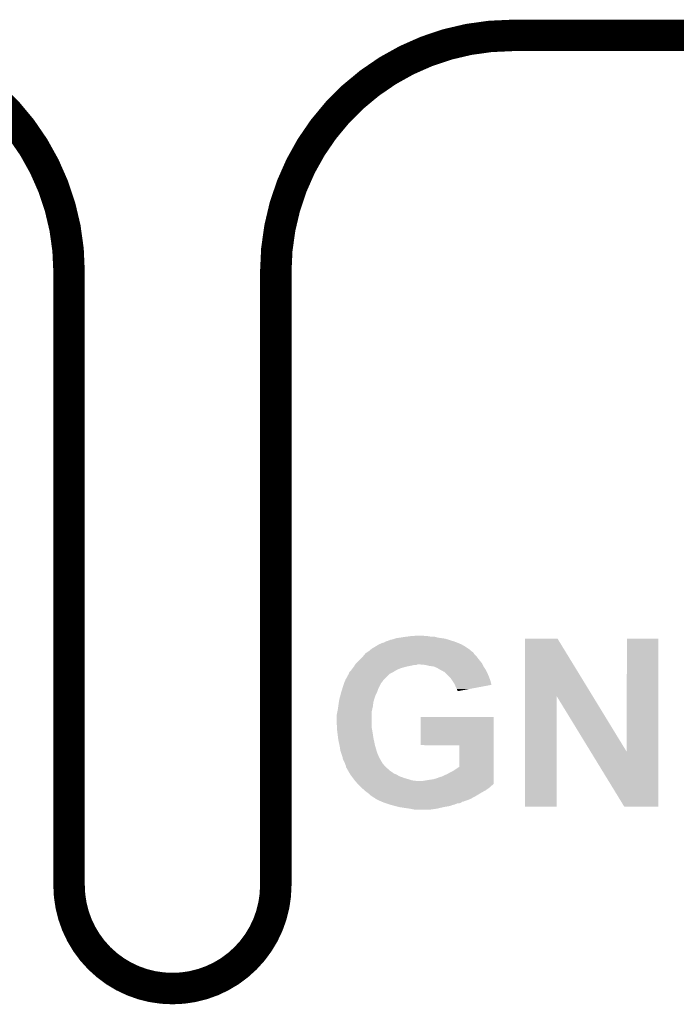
# Model space of a CAD drawing. Extents: x -1.3 to 24.2, y -3.9 to 39.2.
# Tile 24 of 29: x 6.6 to 9.8, y 34.4 to 39.2. Entities that reach past the tile are written whole.
import ezdxf

# ---------------------------------------------------------------- set-up
doc = ezdxf.new("R2010")
doc.units = 0
doc.layers.add('THERMO_32_CLICK_V100_GKO', color=5, linetype='CONTINUOUS')
doc.layers.add('THERMO_32_CLICK_V100_GTO', color=14, linetype='CONTINUOUS')

msp = doc.modelspace()

# ---------------------------------------------------------------- linework, layer by layer
at = {"layer": 'THERMO_32_CLICK_V100_GKO', "const_width": 0.1524}
for points in [[(6.858, 37.973, 0.4142136), (5.715, 39.116)], [(9.00176, 39.116, 0.4142136), (7.85876, 37.973)], [(6.858, 35.0012, 1), (7.85876, 35.0012)]]:
    msp.add_lwpolyline(points, format="xyb", dxfattribs=at)
for points in [[(9.00176, 39.116), (18.796, 39.116)], [(6.858, 35.0012), (6.858, 37.973)], [(7.85876, 35.0012), (7.85876, 37.973)]]:
    msp.add_lwpolyline(points, dxfattribs=at)
at = {"layer": 'THERMO_32_CLICK_V100_GTO'}
for points in [[(8.402322, 36.184842), (8.415022, 36.18992), (8.711692, 36.184842), (8.69544, 36.18992)], [(8.415022, 36.18992), (8.42772, 36.192462), (8.69544, 36.18992), (8.687306, 36.192462)], [(8.42772, 36.192462), (8.435336, 36.195), (8.687306, 36.192462), (8.679182, 36.195)], [(8.435336, 36.195), (8.442962, 36.19754), (8.679182, 36.195), (8.661402, 36.19754)], [(8.442962, 36.19754), (8.46074, 36.20008), (8.661402, 36.19754), (8.643622, 36.20008)], [(8.46074, 36.20008), (8.47598, 36.20262), (8.643622, 36.20008), (8.634734, 36.20262)], [(8.47598, 36.20262), (8.49503, 36.20516), (8.634734, 36.20262), (8.625844, 36.20516)], [(8.49503, 36.20516), (8.51408, 36.2077), (8.608062, 36.20516), (8.592822, 36.2077)], [(8.51408, 36.2077), (8.554718, 36.21024), (8.580122, 36.2077), (8.569962, 36.21024)], [(9.065274, 35.91806), (9.06528, 36.19499), (9.392006, 35.91806), (9.222744, 36.19499)], [(9.06528, 36.19499), (9.065282, 36.195), (9.222744, 36.19499), (9.065282, 36.195)], [(9.55802, 35.64644), (9.55804, 36.194978), (9.710404, 35.64644), (9.71042, 36.194978)], [(9.55804, 36.194978), (9.558042, 36.195), (9.71042, 36.194978), (9.558042, 36.195)], [(8.30834, 36.13404), (8.320524, 36.144194), (8.80618, 36.13404), (8.796026, 36.144194)], [(8.320524, 36.144194), (8.32053, 36.1442), (8.796026, 36.144194), (8.793486, 36.1442)], [(8.32053, 36.1442), (8.323576, 36.146738), (8.793486, 36.1442), (8.790942, 36.146738)], [(8.323576, 36.146738), (8.323582, 36.146742), (8.790942, 36.146738), (8.790938, 36.146742)], [(8.323582, 36.146742), (8.340514, 36.1569), (8.790938, 36.146742), (8.7757, 36.1569)], [(8.340514, 36.1569), (8.35745, 36.16706), (8.7757, 36.1569), (8.757922, 36.16706)], [(8.35745, 36.16706), (8.361684, 36.1696), (8.757922, 36.16706), (8.751996, 36.1696)], [(8.361684, 36.1696), (8.364224, 36.169602), (8.751996, 36.1696), (8.75199, 36.169602)], [(8.364224, 36.169602), (8.374378, 36.17468), (8.75199, 36.169602), (8.74014, 36.17468)], [(8.374378, 36.17468), (8.374382, 36.174682), (8.74014, 36.17468), (8.740136, 36.174682)], [(8.374382, 36.174682), (8.384544, 36.177222), (8.740136, 36.174682), (8.733364, 36.177222)], [(8.384544, 36.177222), (8.392162, 36.182302), (8.733364, 36.177222), (8.71982, 36.182302)], [(8.392162, 36.182302), (8.402322, 36.184842), (8.71982, 36.182302), (8.711692, 36.184842)], [(8.247378, 36.075618), (8.27278, 36.10102), (8.856982, 36.075618), (8.83666, 36.10102)], [(8.27278, 36.10102), (8.2804, 36.10864), (8.83666, 36.10102), (8.830944, 36.10864)], [(8.2804, 36.10864), (8.282514, 36.111178), (8.830944, 36.10864), (8.82904, 36.111178)], [(8.282514, 36.111178), (8.290982, 36.121338), (8.82904, 36.111178), (8.818882, 36.121338)], [(8.290982, 36.121338), (8.293102, 36.12388), (8.818882, 36.121338), (8.817188, 36.12388)], [(8.293102, 36.12388), (8.300718, 36.128958), (8.817188, 36.12388), (8.813802, 36.128958)], [(8.300718, 36.128958), (8.30834, 36.13404), (8.813802, 36.128958), (8.80618, 36.13404)], [(8.22198, 36.040062), (8.227694, 36.04768), (8.437884, 36.040062), (8.45312, 36.04768)], [(8.227694, 36.04768), (8.231504, 36.05276), (8.45312, 36.04768), (8.465818, 36.05276)], [(8.231504, 36.05276), (8.23722, 36.06038), (8.465818, 36.05276), (8.49376, 36.06038)], [(8.23722, 36.06038), (8.237222, 36.060382), (8.49376, 36.06038), (8.49377, 36.060382)], [(8.237222, 36.060382), (8.240268, 36.06546), (8.49377, 36.060382), (8.51916, 36.06546)], [(8.240268, 36.06546), (8.241792, 36.068), (8.51916, 36.06546), (8.529318, 36.068)], [(8.241792, 36.068), (8.243314, 36.070538), (8.539476, 36.068), (8.544556, 36.070538)], [(8.243314, 36.070538), (8.243316, 36.07054), (8.544556, 36.070538), (8.554722, 36.07054)], [(8.243316, 36.07054), (8.244842, 36.073082), (8.859522, 36.07054), (8.85825, 36.073082)], [(8.244842, 36.073082), (8.247378, 36.075618), (8.85825, 36.073082), (8.856982, 36.075618)], [(8.582658, 36.068), (8.554722, 36.07054), (8.860792, 36.068), (8.859522, 36.07054)], [(8.60298, 36.06292), (8.582658, 36.068), (8.863332, 36.06292), (8.860792, 36.068)], [(8.623296, 36.06038), (8.60298, 36.06292), (8.864602, 36.06038), (8.863332, 36.06292)], [(8.623302, 36.060378), (8.623296, 36.06038), (8.864602, 36.060378), (8.864602, 36.06038)], [(8.641078, 36.05276), (8.623302, 36.060378), (8.86968, 36.05276), (8.864602, 36.060378)], [(8.653782, 36.04514), (8.641078, 36.05276), (8.87476, 36.04514), (8.86968, 36.05276)], [(8.653786, 36.045138), (8.653782, 36.04514), (8.87476, 36.045138), (8.87476, 36.04514)], [(8.663938, 36.04006), (8.653786, 36.045138), (8.8773, 36.04006), (8.87476, 36.045138)], [(8.19549, 35.99434), (8.19658, 35.996882), (8.37946, 35.99434), (8.382002, 35.996882)], [(8.19658, 35.996882), (8.20674, 36.014666), (8.382002, 35.996882), (8.399786, 36.014666)], [(8.20674, 36.014666), (8.206746, 36.017206), (8.399786, 36.014666), (8.402326, 36.017206)], [(8.206746, 36.017206), (8.209282, 36.019744), (8.402326, 36.017206), (8.404864, 36.019744)], [(8.209282, 36.019744), (8.211818, 36.024818), (8.404864, 36.019744), (8.40994, 36.024818)], [(8.211818, 36.024818), (8.21182, 36.024822), (8.40994, 36.024818), (8.409946, 36.024822)], [(8.21182, 36.024822), (8.214362, 36.03244), (8.409946, 36.024822), (8.42518, 36.03244)], [(8.214362, 36.03244), (8.214364, 36.032442), (8.42518, 36.03244), (8.425182, 36.032442)], [(8.214364, 36.032442), (8.221978, 36.04006), (8.425182, 36.032442), (8.437882, 36.04006)], [(8.221978, 36.04006), (8.22198, 36.040062), (8.437882, 36.04006), (8.437884, 36.040062)], [(8.671554, 36.034984), (8.663938, 36.04006), (8.879838, 36.034984), (8.8773, 36.04006)], [(8.674094, 36.03498), (8.671554, 36.034984), (8.87984, 36.03498), (8.879838, 36.034984)], [(8.679176, 36.0299), (8.674094, 36.03498), (8.88238, 36.0299), (8.87984, 36.03498)], [(8.69696, 36.01212), (8.679176, 36.0299), (8.89, 36.01212), (8.88238, 36.0299)], [(8.704578, 36.004502), (8.69696, 36.01212), (8.892858, 36.004502), (8.89, 36.01212)], [(8.713048, 35.991798), (8.704578, 36.004502), (8.89762, 35.991798), (8.892858, 36.004502)], [(8.17626, 35.93846), (8.180226, 35.951158), (8.349826, 35.93846), (8.35406, 35.951158)], [(8.180226, 35.951158), (8.18896, 35.979102), (8.35406, 35.951158), (8.36803, 35.979102)], [(8.18896, 35.979102), (8.190046, 35.981636), (8.36803, 35.979102), (8.369298, 35.981636)], [(8.190046, 35.981636), (8.192224, 35.986718), (8.369298, 35.981636), (8.374378, 35.986718)], [(8.192224, 35.986718), (8.19549, 35.99434), (8.374378, 35.986718), (8.37946, 35.99434)], [(8.724898, 35.974022), (8.713048, 35.991798), (8.902046, 35.974022), (8.89762, 35.991798)], [(8.725918, 35.971476), (8.724898, 35.974022), (8.902678, 35.971476), (8.902046, 35.974022)], [(8.72998, 35.96132), (8.725918, 35.971476), (8.848496, 35.96132), (8.902678, 35.971476)], [(8.73506, 35.95116), (8.72998, 35.96132), (8.794292, 35.95116), (8.848496, 35.96132)], [(8.7376, 35.943544), (8.73506, 35.95116), (8.75366, 35.943544), (8.794292, 35.95116)], [(8.164144, 35.887658), (8.1661, 35.900362), (8.3312, 35.887658), (8.334828, 35.900362)], [(8.1661, 35.900362), (8.167454, 35.90544), (8.334828, 35.900362), (8.33628, 35.90544)], [(8.167454, 35.90544), (8.171516, 35.920678), (8.33628, 35.90544), (8.34136, 35.920678)], [(8.171516, 35.920678), (8.175582, 35.93592), (8.34136, 35.920678), (8.34898, 35.93592)], [(8.175582, 35.93592), (8.17626, 35.93846), (8.34898, 35.93592), (8.349826, 35.93846)], [(8.740132, 35.941008), (8.7376, 35.943544), (8.740132, 35.941008), (8.75366, 35.943544)], [(9.06526, 35.382222), (9.065274, 35.91806), (9.217638, 35.382222), (9.21766, 35.91806)], [(9.383748, 35.64644), (9.21766, 35.91806), (9.55802, 35.64644), (9.392006, 35.91806)], [(8.15848, 35.84956), (8.16102, 35.86734), (8.324708, 35.84956), (8.328658, 35.86734)], [(8.16102, 35.867342), (8.164144, 35.887658), (8.32866, 35.867342), (8.3312, 35.887658)], [(8.16102, 35.86734), (8.16102, 35.867342), (8.328658, 35.86734), (8.32866, 35.867342)], [(8.1534, 35.824162), (8.157462, 35.844478), (8.32358, 35.824162), (8.32358, 35.844478)], [(8.1534, 35.791138), (8.1534, 35.824162), (8.32358, 35.791138), (8.32358, 35.824162)], [(8.157462, 35.844478), (8.15848, 35.84956), (8.32358, 35.844478), (8.324708, 35.84956)], [(8.5598, 35.679402), (8.55982, 35.816518), (8.912856, 35.679402), (8.91286, 35.816518)], [(8.55982, 35.816518), (8.559822, 35.81654), (8.91286, 35.816518), (8.559822, 35.81654)], [(8.155194, 35.760658), (8.1534, 35.791138), (8.32358, 35.760658), (8.32358, 35.791138)], [(8.15594, 35.74796), (8.155194, 35.760658), (8.32612, 35.74796), (8.32358, 35.760658)], [(8.157846, 35.73272), (8.15594, 35.74796), (8.32866, 35.73272), (8.32612, 35.74796)], [(8.160068, 35.714942), (8.157846, 35.73272), (8.3312, 35.714942), (8.32866, 35.73272)], [(8.16102, 35.70732), (8.160068, 35.714942), (8.332834, 35.70732), (8.3312, 35.714942)], [(8.167008, 35.67938), (8.16102, 35.70732), (8.33882, 35.67938), (8.332834, 35.70732)], [(8.16864, 35.671758), (8.167008, 35.67938), (8.340998, 35.671758), (8.33882, 35.67938)], [(8.17118, 35.653982), (8.16864, 35.671758), (8.346078, 35.653982), (8.340998, 35.671758)], [(8.747738, 35.67938), (8.5598, 35.679402), (8.912856, 35.67938), (8.912856, 35.679402)], [(8.74776, 35.57525), (8.747738, 35.67938), (8.912854, 35.57525), (8.912856, 35.67938)], [(8.174568, 35.643818), (8.17118, 35.653982), (8.34898, 35.643818), (8.346078, 35.653982)], [(8.180492, 35.62604), (8.174568, 35.643818), (8.3566, 35.62604), (8.34898, 35.643818)], [(8.181338, 35.6235), (8.180492, 35.62604), (8.357872, 35.6235), (8.3566, 35.62604)], [(8.18388, 35.610802), (8.181338, 35.6235), (8.36422, 35.610802), (8.357872, 35.6235)], [(9.545316, 35.38221), (9.383748, 35.64644), (9.710398, 35.38221), (9.710404, 35.64644)], [(8.19277, 35.593022), (8.18388, 35.610802), (8.37438, 35.593022), (8.36422, 35.610802)], [(8.19404, 35.59048), (8.19277, 35.593022), (8.376414, 35.59048), (8.37438, 35.593022)], [(8.19658, 35.582862), (8.19404, 35.59048), (8.382508, 35.582862), (8.376414, 35.59048)], [(8.197852, 35.58032), (8.19658, 35.582862), (8.38454, 35.58032), (8.382508, 35.582862)], [(8.199118, 35.577784), (8.197852, 35.58032), (8.387076, 35.577784), (8.38454, 35.58032)], [(8.19912, 35.572706), (8.199118, 35.577784), (8.392154, 35.572706), (8.387076, 35.577784)], [(8.202026, 35.56762), (8.19912, 35.572706), (8.39724, 35.56762), (8.392154, 35.572706)], [(8.20493, 35.562538), (8.202026, 35.56762), (8.404862, 35.562538), (8.39724, 35.56762)], [(8.717282, 35.554922), (8.74776, 35.57525), (8.912854, 35.554922), (8.912854, 35.57525)], [(8.209282, 35.55492), (8.20493, 35.562538), (8.41248, 35.55492), (8.404862, 35.562538)], [(8.212184, 35.54984), (8.209282, 35.55492), (8.4201, 35.54984), (8.41248, 35.55492)], [(8.216538, 35.54222), (8.212184, 35.54984), (8.43026, 35.54222), (8.4201, 35.54984)], [(8.219438, 35.537142), (8.216538, 35.54222), (8.442958, 35.537142), (8.43026, 35.54222)], [(8.21944, 35.53714), (8.219438, 35.537142), (8.442962, 35.53714), (8.442958, 35.537142)], [(8.225156, 35.52952), (8.21944, 35.53714), (8.45566, 35.52952), (8.442962, 35.53714)], [(8.232774, 35.519362), (8.225156, 35.52952), (8.4836, 35.519362), (8.45566, 35.52952)], [(8.236586, 35.51428), (8.232774, 35.519362), (8.50138, 35.51428), (8.4836, 35.519362)], [(8.620762, 35.51428), (8.63854, 35.51936), (8.912854, 35.51428), (8.912854, 35.51936)], [(8.63854, 35.51936), (8.658864, 35.52698), (8.912854, 35.51936), (8.912854, 35.52698)], [(8.658864, 35.52698), (8.661404, 35.526982), (8.912854, 35.52698), (8.912854, 35.526982)], [(8.661404, 35.526982), (8.67664, 35.5346), (8.912854, 35.526982), (8.912854, 35.5346)], [(8.67664, 35.5346), (8.689342, 35.53968), (8.912854, 35.5346), (8.912854, 35.53968)], [(8.689342, 35.53968), (8.70204, 35.5473), (8.912854, 35.53968), (8.912854, 35.5473)], [(8.70204, 35.5473), (8.717282, 35.554922), (8.912854, 35.5473), (8.912854, 35.554922)], [(8.240396, 35.5092), (8.236586, 35.51428), (8.516622, 35.5092), (8.50138, 35.51428)], [(8.242302, 35.50666), (8.240396, 35.5092), (8.536942, 35.50666), (8.516622, 35.5092)], [(8.242302, 35.506658), (8.242302, 35.50666), (8.912854, 35.506658), (8.912854, 35.50666)], [(8.256022, 35.491414), (8.242302, 35.506658), (8.912854, 35.491414), (8.912854, 35.506658)], [(8.26059, 35.486338), (8.256022, 35.491414), (8.907776, 35.486338), (8.912854, 35.491414)], [(8.262876, 35.483798), (8.26059, 35.486338), (8.9027, 35.483798), (8.907776, 35.486338)], [(8.26516, 35.48126), (8.262876, 35.483798), (8.90016, 35.48126), (8.9027, 35.483798)], [(8.273628, 35.47364), (8.26516, 35.48126), (8.89254, 35.47364), (8.90016, 35.48126)], [(8.28774, 35.460938), (8.273628, 35.47364), (8.87476, 35.460938), (8.89254, 35.47364)], [(8.572502, 35.50666), (8.60298, 35.51174), (8.912854, 35.50666), (8.912854, 35.51174)], [(8.60298, 35.51174), (8.620762, 35.51428), (8.912854, 35.51174), (8.912854, 35.51428)], [(8.29056, 35.4584), (8.28774, 35.460938), (8.87019, 35.4584), (8.87476, 35.460938)], [(8.304106, 35.44824), (8.29056, 35.4584), (8.8519, 35.44824), (8.87019, 35.4584)], [(8.310878, 35.44316), (8.304106, 35.44824), (8.843432, 35.44316), (8.8519, 35.44824)], [(8.318498, 35.435542), (8.310878, 35.44316), (8.830736, 35.435542), (8.843432, 35.44316)], [(8.322312, 35.433), (8.318498, 35.435542), (8.8265, 35.433), (8.830736, 35.435542)], [(8.333738, 35.425382), (8.322312, 35.433), (8.812532, 35.425382), (8.8265, 35.433)], [(8.338816, 35.422842), (8.333738, 35.425382), (8.807874, 35.422842), (8.812532, 35.425382)], [(8.34136, 35.420302), (8.338816, 35.422842), (8.803218, 35.420302), (8.807874, 35.422842)], [(8.346444, 35.41776), (8.34136, 35.420302), (8.798558, 35.41776), (8.803218, 35.420302)], [(8.36168, 35.41014), (8.346444, 35.41776), (8.77722, 35.41014), (8.798558, 35.41776)], [(8.373536, 35.40506), (8.36168, 35.41014), (8.762996, 35.40506), (8.77722, 35.41014)], [(8.37355, 35.405054), (8.373536, 35.40506), (8.760454, 35.405054), (8.762996, 35.40506)], [(8.379462, 35.40252), (8.37355, 35.405054), (8.757918, 35.40252), (8.760454, 35.405054)], [(8.379468, 35.402518), (8.379462, 35.40252), (8.757916, 35.402518), (8.757918, 35.40252)], [(8.387082, 35.39998), (8.379468, 35.402518), (8.752838, 35.39998), (8.757916, 35.402518)], [(8.394702, 35.39744), (8.387082, 35.39998), (8.745216, 35.39744), (8.752838, 35.39998)], [(8.394708, 35.397438), (8.394702, 35.39744), (8.737596, 35.397438), (8.745216, 35.39744)], [(8.409942, 35.39236), (8.394708, 35.397438), (8.724898, 35.39236), (8.737596, 35.397438)], [(8.41756, 35.38982), (8.409942, 35.39236), (8.714744, 35.38982), (8.724898, 35.39236)], [(8.417568, 35.389818), (8.41756, 35.38982), (8.714738, 35.389818), (8.714744, 35.38982)], [(8.43661, 35.38474), (8.417568, 35.389818), (8.702038, 35.38474), (8.714738, 35.389818)], [(8.455658, 35.37966), (8.43661, 35.38474), (8.67156, 35.37966), (8.702038, 35.38474)], [(8.48868, 35.37458), (8.455658, 35.37966), (8.649546, 35.37458), (8.67156, 35.37966)], [(9.217638, 35.3822), (9.06526, 35.382222), (9.217638, 35.3822), (9.217638, 35.382222)], [(9.710398, 35.3822), (9.545316, 35.38221), (9.710398, 35.3822), (9.710398, 35.38221)], [(8.50646, 35.37204), (8.48868, 35.37458), (8.63854, 35.37204), (8.649546, 35.37458)], [(8.531858, 35.36696), (8.50646, 35.37204), (8.602978, 35.36696), (8.63854, 35.37204)]]:
    msp.add_solid(points, dxfattribs=at)

doc.saveas('drawing.dxf')
